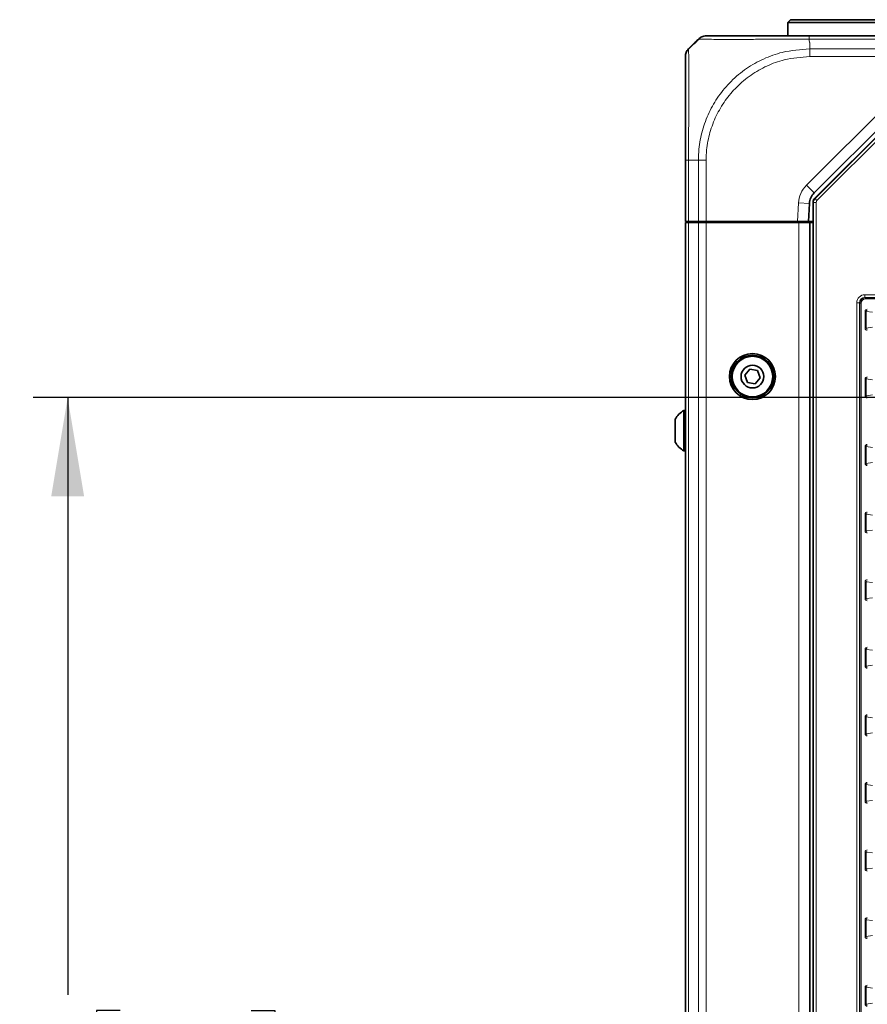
# Model space of a CAD drawing. Header units: millimetres. Extents: x 0 to 1118, y 0 to 864.
# Tile 68 of 172: x 483 to 522, y 364 to 409. Entities that reach past the tile are written whole.
import ezdxf

# ---------------------------------------------------------------- set-up
doc = ezdxf.new("R2010")
doc.units = ezdxf.units.MM
doc.layers.add('ALPHAREV', color=7, linetype='Continuous', lineweight=25)
doc.styles.add('SLDTEXTSTYLE0', font='TXT', dxfattribs={"width": 0.605})
doc.dimstyles.new('SLDDIMSTYLE0', dxfattribs={"dimtxt": 3.175, "dimasz": 4.572, "dimexe": 0, "dimexo": 0.0625, "dimgap": 0.79375, "dimtad": 0, "dimtih": 1, "dimtoh": 1, "dimdec": 1, "dimlfac": 4, "dimrnd": 1e-09, "dimzin": 12, "dimdsep": 46, "dimtxsty": 'SLDTEXTSTYLE0', "dimsah": 1, "dimcen": 0.09, "dimadec": 0, "dimazin": 3, "dimtfac": 1, "dimtofl": 0, "dimtmove": 0, "dimatfit": 3, "dimfxl": 1, "dimfrac": 2, "dimtolj": 1, "dimtzin": 12, "dimarcsym": 0})

# ---------------------------------------------------------------- blocks, each defined once
blk = doc.blocks.new('_D_3')
at = {"layer": 'ALPHAREV'}
for p, q in [((526.429, 391.735), (483.675, 391.735)), ((485.276, 391.735), (485.276, 364.121)), ((487.701, 363.394), (486.609, 363.394)), ((486.609, 363.394), (486.609, 358.521)), ((493.764, 363.394), (494.856, 363.394)), ((494.856, 363.394), (494.856, 358.521)), ((486.609, 358.521), (487.701, 358.521)), ((494.856, 358.521), (493.764, 358.521)), ((485.276, 330.179), (485.276, 357.793)), ((526.429, 330.179), (483.675, 330.179))]:
    blk.add_line(p, q, dxfattribs=at)
for points in [[(485.276, 391.735), (484.514, 387.163), (486.038, 387.163)], [(485.276, 330.179), (486.038, 334.751), (484.514, 334.751)]]:
    blk.add_solid(points, dxfattribs=at)
at = {"layer": 'ALPHAREV', "char_height": 3.175, "attachment_point": 1, "style": 'SLDTEXTSTYLE0'}
for s, insert in [('246.2', (474.604, 362.614)), ('9.7', (487.701, 362.614))]:
    blk.add_mtext(s, dxfattribs=dict(at, insert=insert))

msp = doc.modelspace()

# ---------------------------------------------------------------- linework, layer by layer
at = {"color": 7, "linetype": 'Continuous', "lineweight": 35}
for p, q in [((518.704, 409.207), (518.579, 409.082)), ((518.579, 409.082), (518.579, 408.457)), ((523.854, 409.082), (518.579, 409.082)), ((518.704, 409.207), (523.729, 409.207)), ((519.566, 408.457), (525.937, 408.457)), ((514.284, 408.15), (513.988, 407.854)), ((524.772, 406.175), (519.795, 401.198)), ((519.82, 400.942), (525.045, 406.166)), ((513.841, 399.882), (513.841, 402.707)), ((519.576, 400.707), (519.533, 399.882)), ((519.747, 321.15), (519.747, 400.765)), ((513.988, 399.882), (513.841, 399.882)), ((513.841, 399.832), (513.841, 322.082)), ((513.988, 399.832), (513.841, 399.832)), ((514.445, 399.882), (513.988, 399.882)), ((514.445, 399.832), (513.988, 399.832)), ((514.319, 399.832), (514.319, 399.882)), ((514.363, 399.832), (514.363, 399.882)), ((514.367, 399.832), (514.366, 399.882)), ((514.799, 399.882), (514.445, 399.882)), ((514.799, 399.832), (514.445, 399.832)), ((519.033, 399.882), (514.799, 399.882)), ((519.091, 399.832), (514.799, 399.832)), ((514.841, 399.832), (514.841, 399.882)), ((514.929, 399.882), (514.929, 399.832)), ((514.991, 399.832), (514.991, 399.882)), ((515.592, 399.832), (515.591, 399.882)), ((518.391, 399.832), (518.391, 399.882)), ((518.554, 399.832), (518.554, 399.882)), ((519.533, 399.882), (519.033, 399.882)), ((519.054, 399.882), (519.054, 399.832)), ((519.591, 399.832), (519.091, 399.832)), ((519.747, 399.882), (519.533, 399.882)), ((519.591, 399.832), (519.591, 322.082)), ((519.613, 399.832), (519.591, 399.832)), ((519.613, 399.832), (519.747, 399.832)), ((516.822, 393.047), (516.589, 392.772)), ((517.177, 392.983), (516.822, 393.047)), ((517.299, 392.643), (517.177, 392.983)), ((516.589, 392.772), (516.711, 392.432)), ((516.711, 392.432), (517.066, 392.368)), ((517.066, 392.368), (517.299, 392.643)), ((513.841, 391.145), (513.776, 391.145)), ((513.776, 391.145), (513.776, 389.27)), ((513.371, 390.735), (513.371, 389.679)), ((513.776, 389.27), (513.841, 389.27))]:
    msp.add_line(p, q, dxfattribs=at)
at = {"color": 7, "linetype": 'Continuous', "lineweight": 18}
for p, q in [((525.939, 408.311), (519.564, 408.311)), ((519.591, 408.15), (519.591, 407.854)), ((519.592, 407.854), (525.961, 407.854)), ((525.955, 407.5), (519.592, 407.5)), ((519.442, 401.552), (524.418, 406.529)), ((519.838, 400.934), (525.052, 406.149)), ((525.14, 406.06), (519.926, 400.846)), ((514.445, 402.707), (513.988, 402.707)), ((513.988, 402.707), (513.988, 399.882)), ((514.445, 399.882), (514.445, 402.707)), ((514.799, 402.707), (514.799, 399.882)), ((519.442, 401.552), (519.795, 401.198)), ((519.033, 399.882), (519.077, 400.733)), ((519.077, 400.733), (519.576, 400.707)), ((519.764, 400.758), (519.747, 400.765)), ((519.764, 321.157), (519.764, 400.758)), ((519.764, 400.758), (519.889, 400.758)), ((519.82, 400.942), (519.838, 400.934)), ((519.838, 400.934), (519.926, 400.846)), ((519.889, 400.758), (519.889, 321.157)), ((513.988, 399.832), (513.988, 322.082)), ((514.445, 399.832), (514.445, 322.082)), ((514.799, 399.832), (514.799, 322.082)), ((514.917, 399.882), (514.917, 399.832)), ((519.091, 399.832), (519.091, 322.082)), ((521.768, 325.796), (521.768, 396.118)), ((521.893, 396.118), (521.768, 396.118)), ((521.893, 396.118), (521.893, 325.796)), ((521.916, 396.096), (521.893, 396.118)), ((521.916, 325.819), (521.916, 396.096)), ((521.916, 396.096), (521.966, 396.096)), ((521.966, 396.096), (521.966, 325.819)), ((522.143, 396.493), (528.841, 396.493)), ((522.143, 396.368), (522.143, 396.493)), ((528.841, 396.368), (522.143, 396.368)), ((522.143, 396.368), (522.166, 396.346)), ((522.166, 396.346), (528.841, 396.346)), ((522.166, 396.296), (522.166, 396.346)), ((528.841, 396.296), (522.166, 396.296)), ((522.198, 395.721), (522.151, 395.721)), ((522.151, 394.944), (522.151, 395.721)), ((522.498, 395.68), (522.198, 395.721)), ((522.198, 395.721), (522.198, 394.944)), ((522.198, 394.944), (522.151, 394.944)), ((522.198, 394.944), (522.498, 394.984)), ((522.198, 392.596), (522.151, 392.596)), ((522.151, 391.819), (522.151, 392.596)), ((522.498, 392.555), (522.198, 392.596)), ((522.198, 392.596), (522.198, 391.819)), ((522.198, 391.819), (522.151, 391.819)), ((522.198, 391.819), (522.498, 391.859)), ((522.198, 389.471), (522.151, 389.471)), ((522.151, 388.694), (522.151, 389.471)), ((522.498, 389.43), (522.198, 389.471)), ((522.198, 389.471), (522.198, 388.694)), ((522.198, 388.694), (522.151, 388.694)), ((522.198, 388.694), (522.498, 388.734)), ((522.198, 386.346), (522.151, 386.346)), ((522.151, 385.569), (522.151, 386.346)), ((522.498, 386.305), (522.198, 386.346)), ((522.198, 386.346), (522.198, 385.569)), ((522.198, 385.569), (522.498, 385.609)), ((522.198, 385.569), (522.151, 385.569)), ((522.198, 383.221), (522.151, 383.221)), ((522.151, 382.444), (522.151, 383.221)), ((522.498, 383.18), (522.198, 383.221)), ((522.198, 383.221), (522.198, 382.444)), ((522.198, 382.444), (522.151, 382.444)), ((522.198, 382.444), (522.498, 382.484)), ((522.198, 380.096), (522.151, 380.096)), ((522.151, 379.319), (522.151, 380.096)), ((522.498, 380.055), (522.198, 380.096)), ((522.198, 380.096), (522.198, 379.319)), ((522.198, 379.319), (522.151, 379.319)), ((522.198, 379.319), (522.498, 379.359)), ((522.198, 376.971), (522.151, 376.971)), ((522.151, 376.194), (522.151, 376.971)), ((522.498, 376.93), (522.198, 376.971)), ((522.198, 376.971), (522.198, 376.194)), ((522.198, 376.194), (522.151, 376.194)), ((522.198, 376.194), (522.498, 376.234)), ((522.198, 373.846), (522.151, 373.846)), ((522.151, 373.069), (522.151, 373.846)), ((522.498, 373.805), (522.198, 373.846)), ((522.198, 373.846), (522.198, 373.069)), ((522.198, 373.069), (522.151, 373.069)), ((522.198, 373.069), (522.498, 373.109)), ((522.198, 370.721), (522.151, 370.721)), ((522.151, 369.944), (522.151, 370.721)), ((522.498, 370.68), (522.198, 370.721)), ((522.198, 370.721), (522.198, 369.944)), ((522.198, 369.944), (522.151, 369.944)), ((522.198, 369.944), (522.498, 369.984)), ((522.198, 367.596), (522.151, 367.596)), ((522.151, 366.819), (522.151, 367.596)), ((522.498, 367.555), (522.198, 367.596)), ((522.198, 367.596), (522.198, 366.819)), ((522.198, 366.819), (522.151, 366.819)), ((522.198, 366.819), (522.498, 366.859)), ((522.198, 364.471), (522.151, 364.471)), ((522.151, 363.694), (522.151, 364.471)), ((522.498, 364.43), (522.198, 364.471)), ((522.198, 364.471), (522.198, 363.694)), ((522.198, 363.694), (522.498, 363.734)), ((522.198, 363.694), (522.151, 363.694))]:
    msp.add_line(p, q, dxfattribs=at)
at = {"color": 7, "linetype": 'Continuous', "lineweight": 35}
for radius in [1.062, 0.984, 0.937, 0.528]:
    msp.add_circle((516.944, 392.707), radius, dxfattribs=at)
at = {"color": 7, "linetype": 'Continuous', "lineweight": 18}
for centre, radius, start, end in [((520.325, 400.668), 1.25, 135, 177), ((520.014, 400.758), 0.25, 135.0036, 179.9964)]:
    msp.add_arc(centre, radius, start, end, dxfattribs=at)
at = {"color": 7, "linetype": 'Continuous', "lineweight": 35}
for centre, radius, start, end in [((520.325, 400.668), 0.75, 135, 177), ((514.315, 390.207), 1.081, 119.8821, 150.7838), ((514.315, 390.207), 1.081, 209.2162, 240.1179)]:
    msp.add_arc(centre, radius, start, end, dxfattribs=at)
msp.add_ellipse((519.997, 400.765), major_axis=(-0.231, 0.096), ratio=0.999822, start_param=5.890549, end_param=6.675821, dxfattribs=at)
at = {"color": 7, "linetype": 'Continuous', "lineweight": 18}
for centre, major_axis, ratio, start_param, end_param in [((520.014, 400.758), (-0.116, 0.048), 0.999822, 5.890549, 6.675821), ((522.143, 396.118), (0.265, -0.265), 0.999695, 2.356347, 3.926839), ((522.143, 396.118), (-0.177, 0.177), 0.999391, 5.497939, 7.068431), ((522.166, 396.096), (0.177, -0.177), 0.999817, 2.356347, 3.926839), ((522.166, 396.096), (0.141, -0.141), 0.999695, 2.356347, 3.926839), ((522.256, 395.719), (0.104, -0.014), 0.950238, 1.711276, 3.268593), ((522.256, 395.719), (0.0572, -0.0077), 0.866177, 1.711276, 3.268593), ((522.256, 394.945), (-0.104, -0.014), 0.950238, 6.156185, 7.713502), ((522.256, 394.945), (0.0572, 0.0077), 0.866177, 3.014592, 4.571909), ((522.256, 392.594), (-0.104, 0.014), 0.950238, 4.852869, 6.410186), ((522.256, 392.594), (0.0572, -0.0077), 0.866177, 1.711276, 3.268593), ((522.256, 391.82), (-0.104, -0.014), 0.950238, 6.156185, 7.713502), ((522.256, 391.82), (0.0572, 0.0077), 0.866177, 3.014592, 4.571909), ((522.256, 389.469), (-0.104, 0.014), 0.950238, 4.852869, 6.410186), ((522.256, 389.469), (0.0572, -0.0077), 0.866177, 1.711276, 3.268593), ((522.256, 388.695), (-0.104, -0.014), 0.950238, 6.156185, 7.713502), ((522.256, 388.695), (0.0572, 0.0077), 0.866177, 3.014592, 4.571909), ((522.256, 386.344), (-0.104, 0.014), 0.950238, 4.852869, 6.410186), ((522.256, 386.344), (0.0572, -0.0077), 0.866177, 1.711276, 3.268593), ((522.256, 385.57), (-0.104, -0.014), 0.950238, 6.156185, 7.713502), ((522.256, 385.57), (0.0572, 0.0077), 0.866177, 3.014592, 4.571909), ((522.256, 383.219), (-0.104, 0.014), 0.950238, 4.852869, 6.410186), ((522.256, 383.219), (0.0572, -0.0077), 0.866177, 1.711276, 3.268593), ((522.256, 382.445), (-0.104, -0.014), 0.950238, 6.156185, 7.713502), ((522.256, 382.445), (0.0572, 0.0077), 0.866177, 3.014592, 4.571909), ((522.256, 380.094), (-0.104, 0.014), 0.950238, 4.852869, 6.410186), ((522.256, 380.094), (0.0572, -0.0077), 0.866177, 1.711276, 3.268593), ((522.256, 379.32), (-0.104, -0.014), 0.950238, 6.156185, 7.713502), ((522.256, 379.32), (0.0572, 0.0077), 0.866177, 3.014592, 4.571909), ((522.256, 376.969), (-0.104, 0.014), 0.950238, 4.852869, 6.410186), ((522.256, 376.969), (0.0572, -0.0077), 0.866177, 1.711276, 3.268593), ((522.256, 376.195), (-0.104, -0.014), 0.950238, 6.156185, 7.713502), ((522.256, 376.195), (0.0572, 0.0077), 0.866177, 3.014592, 4.571909), ((522.256, 373.844), (-0.104, 0.014), 0.950238, 4.852869, 6.410186), ((522.256, 373.844), (0.0572, -0.0077), 0.866177, 1.711276, 3.268593), ((522.256, 373.07), (-0.104, -0.014), 0.950238, 6.156185, 7.713502), ((522.256, 373.07), (0.0572, 0.0077), 0.866177, 3.014592, 4.571909), ((522.256, 370.719), (-0.104, 0.014), 0.950238, 4.852869, 6.410186), ((522.256, 370.719), (0.0572, -0.0077), 0.866177, 1.711276, 3.268593), ((522.256, 369.945), (-0.104, -0.014), 0.950238, 6.156185, 7.713502), ((522.256, 369.945), (0.0572, 0.0077), 0.866177, 3.014592, 4.571909), ((522.256, 367.594), (-0.104, 0.014), 0.950238, 4.852869, 6.410186), ((522.256, 367.594), (0.0572, -0.0077), 0.866177, 1.711276, 3.268593), ((522.256, 366.82), (-0.104, -0.014), 0.950238, 6.156185, 7.713502), ((522.256, 366.82), (0.0572, 0.0077), 0.866177, 3.014592, 4.571909), ((522.256, 364.469), (-0.104, 0.014), 0.950238, 4.852869, 6.410186), ((522.256, 364.469), (0.0572, -0.0077), 0.866177, 1.711276, 3.268593), ((522.256, 363.695), (-0.104, -0.014), 0.950238, 6.156185, 7.713502), ((522.256, 363.695), (0.0572, 0.0077), 0.866177, 3.014592, 4.571909)]:
    msp.add_ellipse(centre, major_axis=major_axis, ratio=ratio, start_param=start_param, end_param=end_param, dxfattribs=at)
at = {"color": 7, "linetype": 'Continuous', "lineweight": 35}
for points in [[(514.445, 408.311), (514.469, 408.333), (514.518, 408.376), (514.606, 408.422), (514.7, 408.452), (514.766, 408.455), (514.799, 408.457)], [(513.988, 407.854), (513.966, 407.829), (513.922, 407.78), (513.877, 407.693), (513.847, 407.598), (513.843, 407.533), (513.841, 407.5)]]:
    msp.add_open_spline(points, degree=3, dxfattribs=at)
for points, knots in [([(514.799, 408.457), (514.825, 408.457), (514.87, 408.457), (515.173, 408.457), (515.586, 408.457), (516.144, 408.457), (516.819, 408.457), (517.524, 408.457), (518.29, 408.457), (518.981, 408.457), (519.41, 408.457), (519.566, 408.457)], [0, 0, 0, 0, 0.147652, 0.256205, 0.364776, 0.499589, 0.608942, 0.718292, 0.827742, 0.937176, 1, 1, 1, 1]), ([(514.493, 408.325), (514.435, 408.273), (514.26, 408.117), (514.096, 407.956), (513.987, 407.848)], [0, 0, 0, 0, 0.334467, 1, 1, 1, 1]), ([(514.284, 408.15), (514.287, 408.153), (514.302, 408.168), (514.356, 408.222), (514.408, 408.273), (514.445, 408.311)], [0, 0, 0, 0, 0.0512389, 0.3045526, 1, 1, 1, 1]), ([(513.841, 402.707), (513.841, 402.94), (513.841, 403.405), (513.841, 404.127), (513.841, 404.851), (513.841, 405.524), (513.841, 406.123), (513.841, 406.632), (513.841, 407.051), (513.841, 407.34), (513.841, 407.481), (513.841, 407.495), (513.841, 407.5)], [0, 0, 0, 0, 0.0929147, 0.1858152, 0.2944776, 0.4031621, 0.5002013, 0.6086254, 0.7170441, 0.8255688, 0.9340808, 1, 1, 1, 1])]:
    msp.add_open_spline(points, degree=3, knots=knots, dxfattribs=at)
at = {"color": 7, "linetype": 'Continuous', "lineweight": 18}
for points in [[(519.564, 408.311), (519.564, 408.333), (519.564, 408.376), (519.565, 408.422), (519.565, 408.452), (519.566, 408.455), (519.566, 408.457)], [(519.592, 407.854), (519.592, 407.829), (519.592, 407.78), (519.592, 407.693), (519.592, 407.598), (519.592, 407.533), (519.592, 407.5)], [(513.988, 402.707), (513.966, 402.707), (513.922, 402.707), (513.877, 402.707), (513.847, 402.707), (513.843, 402.707), (513.841, 402.707)], [(514.445, 402.707), (514.47, 402.707), (514.519, 402.707), (514.606, 402.707), (514.701, 402.707), (514.766, 402.707), (514.799, 402.707)]]:
    msp.add_open_spline(points, degree=3, dxfattribs=at)
for points, knots in [([(519.564, 408.311), (519.396, 408.311), (518.94, 408.311), (518.196, 408.307), (517.374, 408.301), (516.608, 408.296), (515.881, 408.294), (515.281, 408.297), (514.844, 408.303), (514.568, 408.308), (514.526, 408.309), (514.508, 408.309)], [0, 0, 0, 0, 0.0671378, 0.1826382, 0.3015758, 0.416957, 0.535791, 0.6801766, 0.7947562, 0.912682, 1, 1, 1, 1]), ([(519.564, 408.311), (519.564, 408.297), (519.567, 408.253), (519.574, 408.201), (519.585, 408.162), (519.59, 408.152), (519.591, 408.15), (519.592, 408.15)], [0, 0, 0, 0, 0.245202, 0.817535, 0.960682, 0.992151, 1, 1, 1, 1]), ([(513.988, 407.854), (513.988, 407.848), (513.988, 407.834), (513.992, 407.687), (513.998, 407.383), (514.004, 406.937), (514.007, 406.391), (514.006, 405.747), (514, 405.02), (513.993, 404.242), (513.988, 403.461), (513.988, 402.96), (513.988, 402.707)], [0, 0, 0, 0, 0.065796, 0.172761, 0.282893, 0.389757, 0.499797, 0.596871, 0.703946, 0.814211, 0.906126, 1, 1, 1, 1]), ([(514.445, 402.707), (514.45, 402.879), (514.465, 403.341), (514.608, 404.093), (514.914, 404.92), (515.362, 405.69), (515.943, 406.381), (516.645, 406.965), (517.448, 407.416), (518.428, 407.772), (519.164, 407.824), (519.592, 407.854)], [0, 0, 0, 0, 0.063881, 0.171582, 0.282525, 0.390047, 0.500815, 0.616212, 0.727169, 0.841682, 1, 1, 1, 1]), ([(519.592, 407.5), (519.194, 407.472), (518.514, 407.423), (517.605, 407.086), (516.86, 406.664), (516.209, 406.119), (515.668, 405.478), (515.248, 404.769), (514.957, 403.999), (514.817, 403.301), (514.804, 402.867), (514.799, 402.707)], [0, 0, 0, 0, 0.158413, 0.271114, 0.383835, 0.49919, 0.608333, 0.717478, 0.826751, 0.936004, 1, 1, 1, 1])]:
    msp.add_open_spline(points, degree=3, knots=knots, dxfattribs=at)

# ---------------------------------------------------------------- dimensions: what is measured, and where the dimension line sits
at = {"layer": 'ALPHAREV'}
dim = msp.add_linear_dim(base=(485.276, 391.735), p1=(528.03, 330.179), p2=(528.03, 391.735), angle=90, dimstyle='SLDDIMSTYLE0', dxfattribs=at)
dim.commit()
dim.dimension.update_dxf_attribs({"geometry": '_D_3', "text_midpoint": (485.276, 360.957), "dimtype": 160})

doc.saveas('drawing.dxf')
